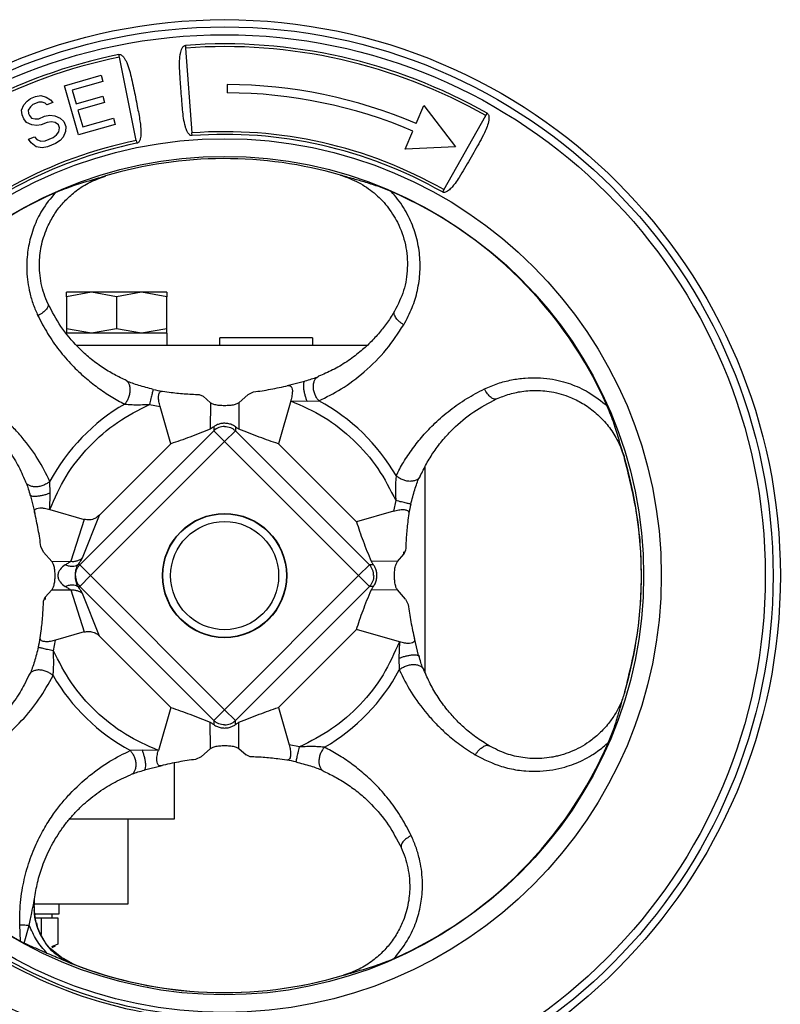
# Model space of a CAD drawing. Header units: millimetres. Extents: x 358 to 1311, y -31 to 892.
# Tile 9 of 30: x 741 to 839, y 476 to 604. Entities that reach past the tile are written whole.
import ezdxf

# ---------------------------------------------------------------- set-up
doc = ezdxf.new("R2010")
doc.units = ezdxf.units.MM

msp = doc.modelspace()

# ---------------------------------------------------------------- linework, layer by layer
at = {"color": 7, "linetype": 'Continuous', "lineweight": 25}
for p, q in [((762.22, 600.34), (762.24, 599.99)), ((762.24, 599.99), (763.06, 589)), ((753.66, 598.81), (753.59, 599.15)), ((755.85, 588.01), (753.66, 598.81)), ((746.53, 595.11), (751.3, 596.48)), ((751.53, 595.66), (747.55, 594.52)), ((751.3, 596.48), (751.53, 595.66)), ((748.35, 588.74), (746.53, 595.11)), ((747.55, 594.52), (748.06, 592.76)), ((767.63, 595.26), (767.62, 594.19)), ((741.28, 592.65), (741.69, 593.12)), ((741.69, 593.12), (742.15, 593.46)), ((742.15, 593.46), (742.79, 593.71)), ((743.23, 592.98), (742.46, 592.67)), ((742.79, 593.71), (743.48, 593.84)), ((743.67, 593), (743.23, 592.98)), ((743.48, 593.84), (744.15, 593.65)), ((744.03, 592.84), (743.67, 593)), ((744.15, 593.65), (744.75, 593.28)), ((745.03, 592.94), (744.26, 592.63)), ((744.75, 593.28), (745.03, 592.94)), ((748.06, 592.76), (751.51, 593.75)), ((751.74, 592.94), (748.29, 591.95)), ((751.51, 593.75), (751.74, 592.94)), ((740.98, 591.93), (741.28, 592.65)), ((741.06, 591.35), (740.98, 591.93)), ((742.13, 592.39), (741.85, 591.97)), ((741.85, 591.97), (741.88, 591.53)), ((742.46, 592.67), (742.13, 592.39)), ((744.26, 592.63), (744.03, 592.84)), ((748.29, 591.95), (748.91, 589.79)), ((792.11, 590.22), (793.1, 592.57)), ((793.1, 592.57), (797.2, 587.18)), ((741.27, 590.83), (741.06, 591.35)), ((741.61, 590.36), (741.27, 590.83)), ((741.88, 591.53), (741.99, 591.27)), ((741.99, 591.27), (742.27, 590.93)), ((742.27, 590.93), (742.76, 590.82)), ((742.76, 590.82), (743.2, 590.84)), ((743.2, 590.84), (743.97, 591.15)), ((743.97, 591.15), (744.66, 591.28)), ((744.84, 590.44), (744.28, 590.37)), ((744.66, 591.28), (745.28, 591.22)), ((745.33, 590.33), (744.84, 590.44)), ((745.28, 591.22), (746, 590.9)), ((746, 590.9), (746.46, 590.48)), ((746.46, 590.48), (746.72, 589.83)), ((748.91, 589.79), (752.89, 590.92)), ((752.89, 590.92), (753.12, 590.11)), ((795.68, 581.65), (801.13, 591.24)), ((801.08, 591.12), (801.03, 591.07)), ((801.13, 591.24), (801.3, 591.54)), ((742.33, 590.04), (741.61, 590.36)), ((742.95, 589.98), (742.33, 590.04)), ((743.51, 590.06), (742.95, 589.98)), ((744.28, 590.37), (743.51, 590.06)), ((745.75, 590.04), (745.33, 590.33)), ((745.53, 588.74), (745.81, 589.16)), ((745.9, 589.65), (745.75, 590.04)), ((745.81, 589.16), (745.9, 589.65)), ((746.68, 589.2), (746.38, 588.47)), ((746.72, 589.83), (746.68, 589.2)), ((753.12, 590.11), (748.35, 588.74)), ((790.69, 586.89), (791.69, 589.23)), ((741.88, 588.19), (742.65, 588.5)), ((742.22, 587.72), (741.88, 588.19)), ((742.65, 588.5), (742.94, 588.16)), ((742.94, 588.16), (743.48, 587.92)), ((743.48, 587.92), (744.04, 587.99)), ((744.04, 587.99), (745.07, 588.4)), ((745.07, 588.4), (745.53, 588.74)), ((745.97, 588.01), (745.38, 587.62)), ((746.38, 588.47), (745.97, 588.01)), ((755.85, 588.01), (755.92, 587.66)), ((763.08, 588.65), (763.06, 589)), ((742.87, 587.22), (742.22, 587.72)), ((743.66, 587.08), (742.87, 587.22)), ((744.36, 587.21), (743.66, 587.08)), ((745.38, 587.62), (744.36, 587.21)), ((797.2, 587.18), (790.69, 586.89)), ((751.87, 583.42), (751.87, 583.42)), ((782.31, 583.53), (782.31, 583.53)), ((795.68, 581.65), (795.51, 581.35)), ((750.04, 568.37), (746.79, 567.78)), ((746.79, 567.78), (746.79, 568.37)), ((750.04, 568.37), (746.79, 568.37)), ((746.79, 567.78), (746.79, 563.65)), ((746.79, 567.78), (746.79, 563.65)), ((753.29, 567.78), (750.04, 568.37)), ((756.54, 568.37), (750.04, 568.37)), ((756.54, 568.37), (753.29, 567.78)), ((753.29, 567.78), (753.29, 563.65)), ((759.79, 567.78), (756.54, 568.37)), ((759.79, 568.37), (756.54, 568.37)), ((759.79, 568.37), (759.79, 567.78)), ((759.79, 563.65), (759.79, 567.78)), ((759.79, 563.65), (759.79, 567.78)), ((750.04, 563.07), (746.79, 563.65)), ((746.79, 563.65), (746.79, 563.07)), ((753.29, 563.65), (750.04, 563.07)), ((756.54, 563.07), (753.29, 563.65)), ((759.79, 563.65), (756.54, 563.07)), ((759.79, 563.07), (759.79, 563.65)), ((759.84, 563.07), (746.74, 563.07)), ((759.84, 561.47), (759.84, 563.07)), ((778.68, 562.47), (766.68, 562.47)), ((766.68, 561.47), (766.68, 562.47)), ((778.68, 562.47), (778.68, 561.47)), ((785.72, 561.47), (748.12, 561.47)), ((779.22, 557.32), (779.47, 557.48)), ((754.66, 556.84), (754.4, 557.01)), ((777.64, 556.8), (775.39, 556.25)), ((777.64, 556.8), (777.74, 556.88)), ((759.24, 555.55), (760.12, 555.42)), ((763.98, 555.12), (764.5, 554.89)), ((765.45, 554.06), (764.5, 554.89)), ((770.32, 555.11), (769.12, 554.06)), ((770.32, 555.11), (771.04, 555.46)), ((757.57, 553.84), (758.92, 553.57)), ((760.32, 548.75), (758.92, 553.57)), ((765.45, 554.06), (765.42, 550.65)), ((769.12, 554.06), (769.15, 550.65)), ((775.86, 554.31), (774.25, 548.75)), ((775.86, 554.31), (777.97, 554.26)), ((777.97, 554.26), (779.5, 554.3)), ((765.89, 550.95), (765.89, 550.43)), ((768.68, 550.95), (768.68, 550.43)), ((765.89, 550.43), (748.52, 533.06)), ((765.89, 550.43), (767.29, 549.03)), ((767.29, 549.03), (768.68, 550.43)), ((786.05, 533.06), (768.68, 550.43)), ((767.29, 549.03), (749.92, 531.67)), ((760.32, 548.75), (751.06, 539.48)), ((784.65, 531.67), (767.29, 549.03)), ((774.25, 548.75), (784.37, 538.63)), ((793.29, 519.07), (793.29, 545.85)), ((792.63, 544.55), (792.46, 544.3)), ((741.63, 543.6), (741.48, 543.85)), ((744.7, 542.35), (744.65, 543.88)), ((742.15, 542.02), (742.08, 542.12)), ((742.15, 542.02), (742.7, 539.77)), ((744.64, 540.24), (744.7, 542.35)), ((789.47, 541.38), (789.19, 540.03)), ((744.64, 540.24), (749.09, 538.95)), ((748.89, 533.99), (751.06, 539.48)), ((789.19, 540.03), (784.37, 538.63)), ((791.17, 539.71), (791.04, 538.83)), ((749.09, 538.95), (747.36, 533.53)), ((743.84, 534.7), (743.49, 535.42)), ((743.84, 534.7), (744.89, 533.5)), ((789.68, 533.5), (790.51, 534.46)), ((790.74, 534.98), (790.51, 534.46)), ((744.89, 533.5), (747.36, 533.53)), ((748.52, 533.06), (748.28, 533.06)), ((749.92, 531.67), (748.52, 533.06)), ((759.69, 534.17), (759.63, 534.17)), ((774.94, 534.17), (774.89, 534.17)), ((786.05, 533.06), (784.65, 531.67)), ((786.57, 533.06), (786.05, 533.06)), ((789.68, 533.5), (786.27, 533.53)), ((748.52, 530.27), (749.92, 531.67)), ((749.92, 531.67), (767.29, 514.3)), ((767.29, 514.3), (784.65, 531.67)), ((786.05, 530.27), (784.65, 531.67)), ((744.89, 529.83), (744.06, 528.87)), ((744.89, 529.83), (747.36, 529.81)), ((747.36, 529.81), (749.09, 524.38)), ((748.28, 530.27), (748.52, 530.27)), ((748.52, 530.27), (765.89, 512.9)), ((751.06, 523.85), (748.89, 529.34)), ((768.68, 512.9), (786.05, 530.27)), ((786.57, 530.27), (786.05, 530.27)), ((789.68, 529.83), (786.27, 529.8)), ((790.73, 528.63), (789.68, 529.83)), ((743.83, 528.36), (744.06, 528.87)), ((759.63, 529.17), (759.69, 529.17)), ((774.89, 529.17), (774.94, 529.17)), ((790.73, 528.63), (791.08, 527.91)), ((743.4, 523.62), (743.53, 524.5)), ((749.09, 524.38), (745.38, 523.3)), ((774.25, 514.59), (784.37, 524.7)), ((789.93, 523.09), (784.37, 524.7)), ((745.11, 521.95), (745.38, 523.3)), ((751.06, 523.85), (760.32, 514.59)), ((789.93, 523.09), (789.88, 520.98)), ((792.42, 521.31), (791.87, 523.56)), ((789.88, 520.98), (789.92, 519.45)), ((792.42, 521.31), (792.5, 521.21)), ((742.11, 519.04), (741.94, 518.78)), ((792.94, 519.73), (793.1, 519.48)), ((819.15, 516.64), (819.15, 516.64)), ((760.32, 514.59), (758.71, 509.02)), ((767.29, 514.3), (765.89, 512.9)), ((768.68, 512.9), (767.29, 514.3)), ((774.25, 514.59), (775.65, 509.76)), ((765.45, 509.27), (765.42, 512.68)), ((765.89, 512.9), (765.89, 512.38)), ((768.68, 512.38), (768.68, 512.9)), ((769.12, 509.27), (769.15, 512.68)), ((756.6, 509.07), (755.07, 509.03)), ((758.71, 509.02), (756.6, 509.07)), ((764.25, 508.22), (765.45, 509.27)), ((769.12, 509.27), (770.08, 508.44)), ((777, 509.49), (775.65, 509.76)), ((764.25, 508.22), (763.53, 507.87)), ((770.6, 508.21), (770.08, 508.44)), ((775.33, 507.78), (774.45, 507.91)), ((756.93, 506.53), (756.83, 506.45)), ((756.93, 506.53), (759.18, 507.08)), ((760.79, 500.17), (760.79, 507.41)), ((779.92, 506.49), (780.17, 506.32)), ((755.35, 506.01), (755.1, 505.85)), ((747.25, 500.17), (760.79, 500.17)), ((754.79, 489.17), (754.79, 500.17)), ((742.58, 489.32), (742.66, 489.81)), ((742.6, 488.4), (742.59, 488.41)), ((745.86, 487.87), (745.86, 489.17)), ((742.73, 487.73), (742.62, 488.29)), ((742.74, 487.87), (745.86, 487.87)), ((742.81, 487.37), (743.54, 487.37)), ((743.54, 487.37), (743.54, 485.18)), ((743.54, 487.37), (744.61, 487.37)), ((744.61, 487.37), (745.68, 487.37)), ((744.96, 487.37), (744.96, 487.87)), ((745.68, 487.37), (745.68, 483.94)), ((740.84, 484.33), (740.77, 486.43)), ((741.34, 484.08), (741.98, 486.38)), ((743.11, 485.97), (742.95, 486.69)), ((740.84, 484.33), (741.34, 484.08)), ((746.58, 481.88), (744.7, 483.38)), ((745.68, 483.94), (744.84, 483.59)), ((744.96, 483.49), (745.38, 483.73)), ((746.73, 481.78), (746.37, 482)), ((747.7, 481.34), (746.43, 482.1)), ((746.47, 482.04), (747.57, 481.39)), ((747.57, 481.39), (747.52, 481.41)), ((747.7, 481.34), (747.66, 481.36))]:
    msp.add_line(p, q, dxfattribs=at)
at = {"color": 8, "linetype": 'Continuous', "lineweight": 25}
for p, q in [((790.51, 534.46), (790.52, 534.74)), ((744.06, 528.87), (744.05, 528.59))]:
    msp.add_line(p, q, dxfattribs=at)
at = {"color": 7, "linetype": 'Continuous', "lineweight": 25}
for radius in [72, 71.06, 70.05, 56.58, 54.29, 8.05, 8, 7]:
    msp.add_circle((767.29, 531.67), radius, dxfattribs=at)
for centre, radius, start, end in [((767.29, 531.67), 68.86, 60.4, 94.22), ((767.29, 531.67), 68.51, 60.4, 94.22), ((767.29, 531.67), 68.86, 101.47, 135), ((767.29, 531.67), 68.51, 101.47, 135), ((767.29, 531.67), 63.6, 67.03, 89.69), ((767.29, 531.67), 62.53, 67.03, 89.69), ((767.29, 531.67), 57.49, 60.4, 94.22), ((767.29, 531.67), 57.49, 101.47, 135), ((767.29, 531.67), 57.14, 60.4, 94.22), ((767.29, 531.67), 57.14, 101.47, 135), ((767.29, 531.67), 54, 73.8465, 106.5832), ((767.29, 531.67), 54, 73.8465, 106.5832), ((767.29, 531.67), 54, 106.5832, 106.8675), ((767.29, 531.67), 54, 73.5061, 73.8465), ((767.29, 531.67), 54.22, 113.8714, 156.5579), ((767.29, 531.67), 54.22, 23.8715, 66.5581), ((762.56, 575.27), 20, 256.8774, 260.4405), ((767.29, 531.67), 25.72, 120.2177, 151.6467), ((767.29, 531.67), 25.72, 30.2177, 61.6467), ((767.28, 548.96), 2.02, 89.8987, 133.596), ((767.29, 531.67), 54, 343.8468, 16.5831), ((810.89, 536.39), 20, 166.8774, 170.4405), ((784.58, 531.67), 2.02, 359.8987, 43.596), ((749.99, 531.66), 2.02, 179.8987, 223.596), ((723.68, 526.94), 20, 346.8774, 350.4405), ((767.29, 531.67), 25.72, 300.2177, 331.6467), ((767.29, 531.67), 25.72, 210.2177, 241.6467), ((767.29, 514.37), 2.02, 269.8987, 313.596), ((767.29, 531.67), 54.22, 293.8715, 336.5581), ((767.29, 531.67), 54.22, 205.3776, 240.8068), ((772.01, 488.06), 20, 76.8774, 80.4405), ((767.29, 531.67), 57.49, 233.72, 271.18), ((767.29, 531.67), 57.14, 233.72, 271.18), ((767.29, 531.67), 54, 248.0614, 248.5265), ((767.29, 531.67), 54, 248.5265, 286.5825), ((767.29, 531.67), 54, 248.5858, 286.5825), ((767.29, 531.67), 54, 286.5825, 286.9787), ((767.29, 531.67), 62.53, 237.84, 262.05), ((767.29, 531.67), 63.6, 237.84, 262.05), ((767.29, 531.67), 68.51, 233.72, 271.18)]:
    msp.add_arc(centre, radius, start, end, dxfattribs=at)
for points, knots in [([(763.08, 588.65), (763.05, 588.65), (762.98, 588.65), (762.85, 588.69), (762.67, 588.83), (762.49, 589.09), (762.33, 589.43), (762.13, 590.03), (761.97, 590.89), (761.84, 591.99), (761.75, 593.16), (761.66, 594.38), (761.57, 595.55), (761.5, 596.59), (761.45, 597.51), (761.45, 598.34), (761.5, 598.99), (761.59, 599.46), (761.7, 599.83), (761.84, 600.1), (762, 600.26), (762.12, 600.32), (762.19, 600.34), (762.22, 600.34)], [0, 0, 0, 0, 0.007919, 0.0159, 0.031775, 0.063371, 0.092233, 0.126322, 0.218503, 0.306399, 0.393285, 0.500656, 0.595661, 0.671892, 0.748898, 0.817885, 0.874478, 0.908455, 0.937224, 0.968584, 0.984252, 0.992153, 1, 1, 1, 1]), ([(753.59, 599.15), (753.63, 599.16), (753.69, 599.16), (753.82, 599.14), (754.02, 599.02), (754.23, 598.79), (754.44, 598.47), (754.71, 597.92), (754.98, 597.09), (755.25, 595.97), (755.5, 594.81), (755.74, 593.62), (755.96, 592.51), (756.16, 591.48), (756.32, 590.59), (756.42, 589.77), (756.46, 589.12), (756.43, 588.61), (756.37, 588.24), (756.27, 587.95), (756.13, 587.77), (756.02, 587.69), (755.96, 587.67), (755.92, 587.66)], [0, 0, 0, 0, 0.007909, 0.01588, 0.031706, 0.063226, 0.092061, 0.126098, 0.21529, 0.30645, 0.402976, 0.499433, 0.594673, 0.672157, 0.749264, 0.81195, 0.874637, 0.908573, 0.937291, 0.968561, 0.984217, 0.992136, 1, 1, 1, 1]), ([(801.3, 591.54), (801.34, 591.51), (801.41, 591.46), (801.49, 591.32), (801.56, 591.04), (801.49, 590.23), (800.87, 588.76), (799.72, 586.73), (798.61, 584.77), (797.77, 583.35), (797.22, 582.54), (796.76, 581.97), (796.38, 581.59), (796.04, 581.38), (795.82, 581.3), (795.67, 581.29), (795.57, 581.32), (795.53, 581.34), (795.51, 581.35)], [0, 0, 0, 0, 0.010343, 0.020668, 0.040022, 0.080672, 0.219631, 0.427405, 0.640881, 0.750547, 0.825824, 0.878123, 0.93067, 0.958469, 0.977053, 0.988661, 0.994229, 1, 1, 1, 1]), ([(744.4, 566.89), (744.23, 567.31), (743.87, 568.14), (743.52, 569.49), (743.33, 570.78), (743.28, 572.01), (743.34, 573.15), (743.58, 574.71), (744.03, 576.15), (744.63, 577.43), (745.06, 578.2), (745.71, 579.18), (746.68, 580.33), (748.11, 581.59), (749.84, 582.7), (751.19, 583.18), (751.87, 583.42)], [0, 0, 0, 0, 0.073088, 0.145197, 0.216506, 0.272106, 0.328278, 0.385102, 0.503177, 0.544302, 0.586309, 0.629218, 0.711901, 0.799151, 0.897827, 1, 1, 1, 1]), ([(751.87, 583.42), (751.55, 583.32), (750.15, 582.89), (748.01, 582.32), (746.12, 581.56), (745.34, 581.25)], [0, 0, 0, 0, 0.147235, 0.6484858, 1, 1, 1, 1]), ([(782.31, 583.53), (783.11, 583.25), (784.66, 582.69), (786.7, 581.28), (788.42, 579.54), (789.87, 577.28), (790.84, 574.52), (791.08, 571.47), (790.6, 568.49), (789.75, 566.8), (789.32, 565.93)], [0, 0, 0, 0, 0.111543, 0.217688, 0.324069, 0.434493, 0.573154, 0.712475, 0.853118, 1, 1, 1, 1]), ([(788.86, 581.41), (788.28, 581.65), (787.11, 582.12), (785.42, 582.64), (784.07, 583.02), (783.09, 583.3), (782.57, 583.46), (782.31, 583.53)], [0, 0, 0, 0, 0.261184, 0.529212, 0.764481, 0.882021, 1, 1, 1, 1]), ([(745.34, 581.25), (744.74, 580.52), (743.87, 579.47), (743.05, 577.92), (742.57, 576.81), (742.09, 575.36), (741.69, 573.44), (741.61, 571.42), (741.77, 569.68), (742.05, 568.23), (742.47, 566.76), (742.89, 565.81), (743.1, 565.33)], [0, 0, 0, 0, 0.161243, 0.230161, 0.298907, 0.367827, 0.493076, 0.637289, 0.721301, 0.804728, 0.902868, 1, 1, 1, 1]), ([(790.5, 564.15), (790.89, 564.88), (791.63, 566.27), (792.33, 568.6), (792.67, 571), (792.59, 573.47), (792.1, 575.9), (791.32, 577.86), (790.48, 579.35), (789.73, 580.43), (789.15, 581.09), (788.86, 581.41)], [0, 0, 0, 0, 0.143066, 0.272459, 0.405062, 0.536706, 0.666036, 0.796031, 0.864297, 0.932168, 1, 1, 1, 1]), ([(744.4, 566.89), (744.42, 566.79), (744.47, 566.59), (744.24, 566.18), (743.78, 565.72), (743.33, 565.46), (743.1, 565.33)], [0, 0, 0, 0, 0.221954, 0.472678, 0.738502, 1, 1, 1, 1]), ([(754.4, 557.01), (753.87, 557.27), (752.78, 557.79), (751.2, 558.78), (749.68, 559.93), (747.92, 561.57), (746.05, 563.76), (744.94, 565.88), (744.4, 566.89)], [0, 0, 0, 0, 0.13703, 0.277913, 0.421941, 0.555569, 0.786995, 1, 1, 1, 1]), ([(743.1, 565.33), (743.51, 564.55), (744.33, 562.96), (745.84, 560.82), (747.47, 558.94), (749.15, 557.34), (750.85, 555.99), (752.57, 554.83), (753.76, 554.2), (754.34, 553.89)], [0, 0, 0, 0, 0.145161, 0.295475, 0.449777, 0.59052, 0.726568, 0.866605, 1, 1, 1, 1]), ([(789.32, 565.93), (789.02, 565.45), (788.41, 564.47), (787.34, 563.1), (786.15, 561.81), (784.73, 560.53), (783.1, 559.33), (781.33, 558.28), (780.08, 557.74), (779.47, 557.48)], [0, 0, 0, 0, 0.117072, 0.236756, 0.367496, 0.503203, 0.669332, 0.839195, 1, 1, 1, 1]), ([(790.5, 564.15), (790.39, 564.23), (790.16, 564.37), (789.87, 564.62), (789.61, 564.88), (789.37, 565.23), (789.21, 565.61), (789.29, 565.83), (789.32, 565.93)], [0, 0, 0, 0, 0.129338, 0.262549, 0.396998, 0.529903, 0.780002, 1, 1, 1, 1]), ([(779.5, 554.3), (780.47, 554.78), (782.51, 555.81), (785.45, 558.01), (788.24, 560.75), (789.77, 563.06), (790.5, 564.15)], [0, 0, 0, 0, 0.233526, 0.491681, 0.759814, 1, 1, 1, 1]), ([(779.23, 557.32), (779, 557.25), (778.55, 557.09), (777.97, 556.93), (777.68, 556.85)], [0, 0, 0, 0, 0.496768, 1, 1, 1, 1]), ([(800.95, 555.85), (801.52, 556.09), (802.64, 556.58), (804.42, 557.04), (806.15, 557.28), (807.82, 557.32), (809.38, 557.18), (810.8, 556.9), (812.09, 556.51), (813.27, 556.03), (814.95, 555.18), (816.08, 554.26), (816.87, 553.61)], [0, 0, 0, 0, 0.11605, 0.227305, 0.333774, 0.429262, 0.520571, 0.607066, 0.680119, 0.753055, 0.826297, 1, 1, 1, 1]), ([(758.05, 555.79), (757.4, 555.95), (756.44, 556.2), (755.31, 556.58), (754.86, 556.76), (754.64, 556.85)], [0, 0, 0, 0, 0.502691, 0.752111, 1, 1, 1, 1]), ([(771.04, 555.46), (771.77, 555.56), (773.23, 555.77), (774.76, 556.11), (775.52, 556.28)], [0, 0, 0, 0, 0.499802, 1, 1, 1, 1]), ([(775.52, 556.28), (775.62, 556.29), (775.8, 556.3), (776, 556.05), (776.08, 555.64), (776.05, 555.11), (775.96, 554.65), (775.88, 554.37), (775.86, 554.31)], [0, 0, 0, 0, 0.2006978, 0.4027202, 0.5766307, 0.7329036, 0.9443029, 1, 1, 1, 1]), ([(744.65, 543.88), (744.17, 544.84), (743.18, 546.82), (741.49, 549.11), (739.9, 550.87), (738.5, 552.21), (736.83, 553.59), (735.48, 554.44), (734.8, 554.88)], [0, 0, 0, 0, 0.23252, 0.474328, 0.590236, 0.709039, 0.852595, 1, 1, 1, 1]), ([(758.92, 553.57), (758.87, 553.79), (758.75, 554.23), (758.71, 554.83), (758.78, 555.26), (758.94, 555.5), (759.11, 555.56), (759.22, 555.55), (759.24, 555.55)], [0, 0, 0, 0, 0.206366, 0.413837, 0.597362, 0.765814, 0.944177, 1, 1, 1, 1]), ([(760.12, 555.42), (760.77, 555.35), (762.07, 555.2), (763.34, 555.15), (763.98, 555.12)], [0, 0, 0, 0, 0.499897, 1, 1, 1, 1]), ([(789.51, 544.61), (789.82, 545.19), (790.45, 546.38), (791.61, 548.1), (792.96, 549.8), (794.56, 551.48), (796.44, 553.11), (798.58, 554.62), (800.17, 555.44), (800.95, 555.85)], [0, 0, 0, 0, 0.1333948, 0.2734324, 0.4094796, 0.5502233, 0.7045245, 0.8548394, 1, 1, 1, 1]), ([(802.51, 554.55), (802.42, 554.53), (802.21, 554.48), (801.8, 554.71), (801.34, 555.17), (801.08, 555.62), (800.95, 555.85)], [0, 0, 0, 0, 0.221954, 0.472678, 0.738502, 1, 1, 1, 1]), ([(802.51, 554.55), (803.07, 554.78), (804.18, 555.23), (805.77, 555.55), (807.11, 555.66), (808.22, 555.65), (809.8, 555.49), (811.29, 555.1), (812.64, 554.53), (813.46, 554.1), (814.56, 553.42), (815.85, 552.38), (817.2, 550.86), (818.32, 549.09), (818.8, 547.76), (819.04, 547.08)], [0, 0, 0, 0, 0.097106, 0.192454, 0.246665, 0.301308, 0.356463, 0.479804, 0.522741, 0.566593, 0.611382, 0.706785, 0.800937, 0.898308, 1, 1, 1, 1]), ([(733.02, 553.7), (733.74, 553.23), (735.23, 552.28), (737.01, 550.68), (738.3, 549.24), (739.2, 548.05), (739.88, 547.04), (740.48, 546.01), (741.02, 544.95), (741.32, 544.22), (741.48, 543.85)], [0, 0, 0, 0, 0.17729, 0.362716, 0.520177, 0.615623, 0.711612, 0.807653, 0.902821, 1, 1, 1, 1]), ([(744.64, 540.24), (745.29, 541.7), (746.6, 544.64), (749.63, 548.45), (753.28, 551.67), (756.15, 553.12), (757.57, 553.84)], [0, 0, 0, 0, 0.24751, 0.5, 0.75249, 1, 1, 1, 1]), ([(754.34, 553.89), (754.54, 553.87), (754.97, 553.83), (756.06, 553.78), (756.95, 553.82), (757.57, 553.84)], [0, 0, 0, 0, 0.20682, 0.440908, 1, 1, 1, 1]), ([(769.12, 554.06), (769.02, 553.99), (768.8, 553.85), (768.25, 553.73), (767.61, 553.67), (766.93, 553.67), (766.29, 553.73), (765.76, 553.86), (765.55, 553.99), (765.45, 554.06)], [0, 0, 0, 0, 0.144553, 0.289179, 0.432328, 0.574994, 0.717627, 0.860286, 1, 1, 1, 1]), ([(775.86, 554.31), (777.32, 553.66), (780.26, 552.35), (784.07, 549.32), (787.29, 545.67), (788.74, 542.8), (789.47, 541.38)], [0, 0, 0, 0, 0.24751, 0.5, 0.75249, 1, 1, 1, 1]), ([(792.63, 544.55), (792.89, 545.08), (793.41, 546.17), (794.4, 547.75), (795.55, 549.27), (797.19, 551.03), (799.38, 552.9), (801.5, 554.02), (802.51, 554.55)], [0, 0, 0, 0, 0.13703, 0.277913, 0.421941, 0.555569, 0.786995, 1, 1, 1, 1]), ([(819.04, 547.08), (818.94, 547.4), (818.51, 548.8), (817.94, 550.94), (817.18, 552.83), (816.87, 553.61)], [0, 0, 0, 0, 0.147246, 0.6481726, 1, 1, 1, 1]), ([(765.89, 550.95), (765.76, 550.86), (765.57, 550.72), (765.45, 550.67), (765.42, 550.65)], [0, 0, 0, 0, 0.705268, 1, 1, 1, 1]), ([(768.68, 550.95), (768.54, 551.05), (768.27, 551.22), (767.73, 551.38), (767.18, 551.41), (766.67, 551.34), (766.23, 551.18), (766, 551.03), (765.89, 550.95)], [0, 0, 0, 0, 0.202684, 0.368892, 0.535985, 0.683539, 0.835487, 1, 1, 1, 1]), ([(768.68, 550.95), (768.81, 550.86), (769, 550.72), (769.12, 550.67), (769.15, 550.65)], [0, 0, 0, 0, 0.705268, 1, 1, 1, 1]), ([(765.42, 550.65), (764.53, 550.29), (762.76, 549.57), (761.14, 549.02), (760.32, 548.75)], [0, 0, 0, 0, 0.499761, 1, 1, 1, 1]), ([(774.25, 548.75), (773.44, 549.02), (771.81, 549.57), (770.04, 550.29), (769.15, 550.65)], [0, 0, 0, 0, 0.499797, 1, 1, 1, 1]), ([(819.15, 516.64), (819.77, 519.14), (821, 524.14), (821.45, 531.87), (820.94, 539.59), (819.67, 544.58), (819.04, 547.08)], [0, 0, 0, 0, 0.25, 0.5, 0.75, 1, 1, 1, 1]), ([(789.51, 544.61), (789.49, 544.41), (789.45, 543.98), (789.4, 542.89), (789.44, 542.01), (789.47, 541.38)], [0, 0, 0, 0, 0.20682, 0.440908, 1, 1, 1, 1]), ([(741.63, 543.61), (741.7, 543.38), (741.86, 542.93), (742.02, 542.35), (742.1, 542.06)], [0, 0, 0, 0, 0.496768, 1, 1, 1, 1]), ([(791.41, 540.91), (791.57, 541.55), (791.82, 542.52), (792.21, 543.64), (792.38, 544.09), (792.47, 544.31)], [0, 0, 0, 0, 0.502691, 0.752111, 1, 1, 1, 1]), ([(742.67, 539.9), (742.66, 540), (742.65, 540.18), (742.9, 540.38), (743.31, 540.46), (743.84, 540.43), (744.3, 540.34), (744.58, 540.26), (744.64, 540.24)], [0, 0, 0, 0, 0.200698, 0.40272, 0.576631, 0.732904, 0.944303, 1, 1, 1, 1]), ([(743.49, 535.42), (743.39, 536.15), (743.18, 537.61), (742.84, 539.14), (742.67, 539.9)], [0, 0, 0, 0, 0.499802, 1, 1, 1, 1]), ([(751.06, 539.48), (750.88, 539.33), (750.52, 539.04), (749.81, 538.83), (749.34, 538.91), (749.09, 538.95)], [0, 0, 0, 0, 0.329194, 0.658952, 1, 1, 1, 1]), ([(789.19, 540.03), (789.41, 540.09), (789.85, 540.2), (790.45, 540.24), (790.88, 540.17), (791.12, 540.01), (791.18, 539.84), (791.17, 539.73), (791.17, 539.71)], [0, 0, 0, 0, 0.206366, 0.413837, 0.597362, 0.765814, 0.944177, 1, 1, 1, 1]), ([(784.37, 538.63), (784.64, 537.82), (785.19, 536.19), (785.91, 534.42), (786.27, 533.53)], [0, 0, 0, 0, 0.499797, 1, 1, 1, 1]), ([(791.04, 538.83), (790.97, 538.18), (790.82, 536.88), (790.77, 535.61), (790.74, 534.98)], [0, 0, 0, 0, 0.499897, 1, 1, 1, 1]), ([(744.89, 533.5), (744.96, 533.4), (745.1, 533.18), (745.22, 532.63), (745.29, 531.99), (745.28, 531.31), (745.22, 530.67), (745.09, 530.14), (744.96, 529.93), (744.89, 529.83)], [0, 0, 0, 0, 0.144553, 0.289179, 0.432328, 0.574993, 0.717626, 0.860285, 1, 1, 1, 1]), ([(746.65, 533.06), (746.41, 532.9), (746.06, 532.65), (745.79, 532.18), (745.7, 531.89), (745.68, 531.67), (745.7, 531.44), (745.79, 531.15), (746.06, 530.68), (746.41, 530.43), (746.65, 530.27)], [0, 0, 0, 0, 0.2629787, 0.3845533, 0.4428038, 0.5000067, 0.5572009, 0.6154551, 0.7370333, 1, 1, 1, 1]), ([(747.36, 533.53), (747.27, 533.46), (747.08, 533.32), (746.8, 533.15), (746.65, 533.06)], [0, 0, 0, 0, 0.479663, 1, 1, 1, 1]), ([(748.28, 533.06), (748.18, 533), (747.96, 532.88), (747.54, 532.84), (747.09, 532.89), (746.79, 533.01), (746.65, 533.06)], [0, 0, 0, 0, 0.2580043, 0.5163112, 0.7660526, 1, 1, 1, 1]), ([(747.36, 533.53), (747.49, 533.52), (747.77, 533.5), (748.18, 533.58), (748.57, 533.74), (748.78, 533.9), (748.89, 533.99)], [0, 0, 0, 0, 0.243077, 0.494481, 0.748739, 1, 1, 1, 1]), ([(748.28, 530.27), (748.23, 530.36), (748.14, 530.54), (748.04, 530.89), (747.97, 531.26), (747.94, 531.66), (747.97, 532.06), (748.03, 532.44), (748.14, 532.79), (748.23, 532.97), (748.28, 533.06)], [0, 0, 0, 0, 0.159879, 0.290263, 0.401106, 0.499169, 0.59737, 0.708183, 0.839365, 1, 1, 1, 1]), ([(748.28, 533.06), (748.43, 533.25), (748.7, 533.62), (748.82, 533.87), (748.89, 533.99)], [0, 0, 0, 0, 0.524815, 1, 1, 1, 1]), ([(786.27, 533.53), (786.32, 533.44), (786.39, 533.31), (786.53, 533.12), (786.57, 533.06)], [0, 0, 0, 0, 0.70448, 1, 1, 1, 1]), ([(786.57, 530.27), (786.67, 530.41), (786.84, 530.68), (787, 531.23), (787.03, 531.77), (786.96, 532.28), (786.8, 532.72), (786.65, 532.95), (786.57, 533.06)], [0, 0, 0, 0, 0.202683, 0.368892, 0.535986, 0.683542, 0.835491, 1, 1, 1, 1]), ([(789.68, 529.83), (789.61, 529.94), (789.48, 530.15), (789.35, 530.7), (789.29, 531.34), (789.29, 532.02), (789.35, 532.66), (789.48, 533.19), (789.62, 533.4), (789.68, 533.5)], [0, 0, 0, 0, 0.144553, 0.289179, 0.432328, 0.574993, 0.717626, 0.860285, 1, 1, 1, 1]), ([(746.65, 530.27), (746.79, 530.32), (747.09, 530.44), (747.54, 530.49), (747.96, 530.45), (748.18, 530.33), (748.28, 530.27)], [0, 0, 0, 0, 0.233947, 0.483689, 0.741996, 1, 1, 1, 1]), ([(746.65, 530.27), (746.8, 530.18), (747.08, 530.01), (747.27, 529.87), (747.36, 529.81)], [0, 0, 0, 0, 0.520363, 1, 1, 1, 1]), ([(747.36, 529.81), (747.49, 529.81), (747.77, 529.83), (748.18, 529.75), (748.57, 529.59), (748.78, 529.43), (748.89, 529.34)], [0, 0, 0, 0, 0.2434637, 0.4950079, 0.7491338, 1, 1, 1, 1]), ([(748.89, 529.34), (748.82, 529.46), (748.7, 529.71), (748.43, 530.08), (748.28, 530.27)], [0, 0, 0, 0, 0.474645, 1, 1, 1, 1]), ([(784.37, 524.7), (784.64, 525.51), (785.19, 527.14), (785.91, 528.91), (786.27, 529.8)], [0, 0, 0, 0, 0.499797, 1, 1, 1, 1]), ([(786.27, 529.8), (786.32, 529.89), (786.39, 530.02), (786.53, 530.21), (786.57, 530.27)], [0, 0, 0, 0, 0.704482, 1, 1, 1, 1]), ([(743.53, 524.5), (743.6, 525.15), (743.75, 526.45), (743.8, 527.72), (743.83, 528.36)], [0, 0, 0, 0, 0.499897, 1, 1, 1, 1]), ([(791.08, 527.91), (791.18, 527.18), (791.39, 525.72), (791.73, 524.19), (791.9, 523.43)], [0, 0, 0, 0, 0.499802, 1, 1, 1, 1]), ([(749.09, 524.38), (749.31, 524.42), (749.74, 524.5), (750.39, 524.34), (750.82, 524.08), (751.02, 523.89), (751.06, 523.85)], [0, 0, 0, 0, 0.30368, 0.60705, 0.918841, 1, 1, 1, 1]), ([(745.38, 523.3), (745.16, 523.25), (744.72, 523.13), (744.12, 523.09), (743.69, 523.16), (743.45, 523.32), (743.39, 523.49), (743.4, 523.6), (743.4, 523.62)], [0, 0, 0, 0, 0.206366, 0.413837, 0.597362, 0.765813, 0.944177, 1, 1, 1, 1]), ([(789.93, 523.09), (789.28, 521.63), (787.97, 518.69), (784.94, 514.89), (781.29, 511.66), (778.42, 510.21), (777, 509.49)], [0, 0, 0, 0, 0.2475102, 0.5, 0.7524898, 1, 1, 1, 1]), ([(791.9, 523.43), (791.91, 523.33), (791.92, 523.15), (791.67, 522.95), (791.26, 522.87), (790.73, 522.9), (790.27, 522.99), (789.99, 523.07), (789.93, 523.09)], [0, 0, 0, 0, 0.200698, 0.40272, 0.576631, 0.732904, 0.944303, 1, 1, 1, 1]), ([(743.16, 522.43), (743, 521.78), (742.75, 520.82), (742.37, 519.69), (742.19, 519.24), (742.1, 519.02)], [0, 0, 0, 0, 0.502691, 0.752111, 1, 1, 1, 1]), ([(745.06, 518.72), (745.08, 518.92), (745.12, 519.35), (745.17, 520.44), (745.13, 521.32), (745.11, 521.95)], [0, 0, 0, 0, 0.206818, 0.440904, 1, 1, 1, 1]), ([(758.71, 509.02), (757.25, 509.67), (754.31, 510.98), (750.51, 514.01), (747.28, 517.66), (745.83, 520.53), (745.11, 521.95)], [0, 0, 0, 0, 0.24751, 0.5, 0.75249, 1, 1, 1, 1]), ([(792.94, 519.72), (792.87, 519.95), (792.71, 520.4), (792.55, 520.98), (792.47, 521.27)], [0, 0, 0, 0, 0.496768, 1, 1, 1, 1]), ([(789.92, 519.45), (790.4, 518.49), (791.39, 516.51), (793.09, 514.22), (794.68, 512.46), (796.08, 511.12), (797.74, 509.74), (799.09, 508.89), (799.77, 508.46)], [0, 0, 0, 0, 0.2325205, 0.474328, 0.5902364, 0.709039, 0.8525949, 1, 1, 1, 1]), ([(801.55, 509.63), (800.97, 510), (799.79, 510.74), (798.35, 511.93), (797.12, 513.13), (796, 514.42), (794.9, 515.93), (793.89, 517.65), (793.36, 518.87), (793.1, 519.48)], [0, 0, 0, 0, 0.140909, 0.286789, 0.400573, 0.520379, 0.676506, 0.838448, 1, 1, 1, 1]), ([(741.94, 518.78), (741.74, 518.36), (741.39, 517.62), (740.77, 516.53), (740.12, 515.53), (739.16, 514.24), (737.85, 512.75), (736.2, 511.29), (734.57, 510.14), (733.05, 509.24), (731.02, 508.29), (728.35, 507.37), (726.07, 507.11), (724.92, 506.98)], [0, 0, 0, 0, 0.074518, 0.132333, 0.199797, 0.262001, 0.379391, 0.495869, 0.574893, 0.652252, 0.72814, 0.863506, 1, 1, 1, 1]), ([(726.58, 505.4), (727.45, 505.55), (729.12, 505.82), (731.38, 506.52), (733.71, 507.47), (736.05, 508.75), (738.64, 510.59), (741.1, 512.89), (743.37, 515.67), (744.49, 517.69), (745.06, 518.72)], [0, 0, 0, 0, 0.098196, 0.187708, 0.268675, 0.389057, 0.505915, 0.664268, 0.827519, 1, 1, 1, 1]), ([(819.15, 516.64), (818.99, 516.14), (818.66, 515.15), (817.94, 513.78), (817.19, 512.69), (816.47, 511.85), (815.84, 511.22), (815.19, 510.65), (814.01, 509.76), (812.75, 509.08), (811.49, 508.61), (810.87, 508.42), (810.26, 508.27), (809.43, 508.1), (808.39, 507.98), (807.15, 507.97), (805.59, 508.11), (803.63, 508.57), (802.28, 509.26), (801.55, 509.63)], [0, 0, 0, 0, 0.069613, 0.137513, 0.203728, 0.243942, 0.283111, 0.321245, 0.358355, 0.480661, 0.510093, 0.539058, 0.567566, 0.595627, 0.653781, 0.711321, 0.768351, 0.875081, 1, 1, 1, 1]), ([(817.03, 510.09), (817.27, 510.67), (817.74, 511.84), (818.26, 513.53), (818.64, 514.88), (818.92, 515.86), (819.08, 516.38), (819.15, 516.64)], [0, 0, 0, 0, 0.261176, 0.529195, 0.764472, 0.882016, 1, 1, 1, 1]), ([(760.32, 514.59), (761.13, 514.31), (762.76, 513.76), (764.53, 513.04), (765.42, 512.68)], [0, 0, 0, 0, 0.499797, 1, 1, 1, 1]), ([(769.15, 512.68), (770.04, 513.04), (771.81, 513.76), (773.44, 514.31), (774.25, 514.59)], [0, 0, 0, 0, 0.499761, 1, 1, 1, 1]), ([(765.42, 512.68), (765.51, 512.63), (765.64, 512.56), (765.83, 512.42), (765.89, 512.38)], [0, 0, 0, 0, 0.7044967, 1, 1, 1, 1]), ([(768.68, 512.38), (768.81, 512.47), (769, 512.61), (769.12, 512.66), (769.15, 512.68)], [0, 0, 0, 0, 0.705269, 1, 1, 1, 1]), ([(765.89, 512.38), (766.03, 512.28), (766.3, 512.11), (766.85, 511.95), (767.39, 511.92), (767.9, 511.99), (768.34, 512.15), (768.57, 512.3), (768.68, 512.38)], [0, 0, 0, 0, 0.202684, 0.368892, 0.535985, 0.683539, 0.835486, 1, 1, 1, 1]), ([(799.77, 508.46), (800.87, 507.89), (802.27, 507.18), (804.18, 506.68), (805.23, 506.48), (806.54, 506.33), (808.08, 506.31), (809.78, 506.49), (811.27, 506.83), (812.56, 507.27), (813.72, 507.77), (814.73, 508.33), (815.6, 508.91), (816.34, 509.47), (816.8, 509.89), (817.03, 510.09)], [0, 0, 0, 0, 0.211573, 0.269834, 0.328289, 0.387212, 0.484936, 0.575589, 0.658694, 0.724356, 0.789837, 0.855498, 0.903783, 0.951909, 1, 1, 1, 1]), ([(740.77, 486.43), (740.76, 486.99), (740.74, 488.09), (740.87, 489.72), (741.16, 491.71), (741.74, 494.05), (742.68, 496.56), (743.79, 498.76), (744.93, 500.57), (746.07, 502.08), (747.64, 503.88), (749.74, 505.81), (752.36, 507.68), (754.18, 508.59), (755.07, 509.03)], [0, 0, 0, 0, 0.051581, 0.102425, 0.152761, 0.241634, 0.332732, 0.415467, 0.489995, 0.554426, 0.617598, 0.750108, 0.878433, 1, 1, 1, 1]), ([(759.05, 507.05), (758.96, 507.04), (758.77, 507.03), (758.57, 507.28), (758.49, 507.69), (758.52, 508.22), (758.61, 508.68), (758.69, 508.96), (758.71, 509.02)], [0, 0, 0, 0, 0.2007, 0.402725, 0.576638, 0.732913, 0.944315, 1, 1, 1, 1]), ([(765.45, 509.27), (765.56, 509.34), (765.77, 509.48), (766.32, 509.6), (766.96, 509.66), (767.64, 509.66), (768.28, 509.6), (768.81, 509.47), (769.02, 509.34), (769.12, 509.27)], [0, 0, 0, 0, 0.144553, 0.289179, 0.432328, 0.574994, 0.717627, 0.860286, 1, 1, 1, 1]), ([(775.65, 509.76), (775.71, 509.54), (775.82, 509.1), (775.86, 508.5), (775.79, 508.07), (775.63, 507.83), (775.46, 507.77), (775.36, 507.78), (775.33, 507.78)], [0, 0, 0, 0, 0.2063661, 0.4138368, 0.5973621, 0.7658135, 0.9441769, 1, 1, 1, 1]), ([(780.23, 509.44), (780.03, 509.46), (779.6, 509.5), (778.51, 509.55), (777.63, 509.51), (777, 509.49)], [0, 0, 0, 0, 0.20682, 0.440908, 1, 1, 1, 1]), ([(791.47, 498), (791.07, 498.78), (790.24, 500.37), (788.73, 502.51), (787.11, 504.39), (785.42, 505.99), (783.72, 507.34), (782, 508.5), (780.81, 509.13), (780.23, 509.44)], [0, 0, 0, 0, 0.1451606, 0.2954755, 0.4497767, 0.5905204, 0.7265676, 0.8666052, 1, 1, 1, 1]), ([(799.77, 508.46), (799.85, 508.57), (799.99, 508.79), (800.24, 509.08), (800.51, 509.34), (800.85, 509.58), (801.23, 509.74), (801.45, 509.67), (801.55, 509.63)], [0, 0, 0, 0, 0.129341, 0.262553, 0.397003, 0.529908, 0.780005, 1, 1, 1, 1]), ([(763.53, 507.87), (762.8, 507.77), (761.34, 507.56), (759.81, 507.22), (759.05, 507.05)], [0, 0, 0, 0, 0.499802, 1, 1, 1, 1]), ([(774.45, 507.91), (773.8, 507.98), (772.5, 508.13), (771.23, 508.18), (770.6, 508.21)], [0, 0, 0, 0, 0.499897, 1, 1, 1, 1]), ([(776.53, 507.54), (777.17, 507.38), (778.14, 507.13), (779.26, 506.75), (779.71, 506.57), (779.93, 506.48)], [0, 0, 0, 0, 0.502691, 0.752111, 1, 1, 1, 1]), ([(755.35, 506.01), (755.57, 506.08), (756.03, 506.24), (756.6, 506.4), (756.89, 506.48)], [0, 0, 0, 0, 0.496771, 1, 1, 1, 1]), ([(780.17, 506.32), (780.7, 506.06), (781.79, 505.54), (783.37, 504.55), (784.9, 503.4), (786.65, 501.76), (788.53, 499.57), (789.64, 497.45), (790.17, 496.44)], [0, 0, 0, 0, 0.13703, 0.277913, 0.422038, 0.555569, 0.786995, 1, 1, 1, 1]), ([(742.66, 489.81), (742.78, 490.53), (743.01, 491.98), (743.57, 493.79), (744.16, 495.28), (744.72, 496.46), (745.36, 497.61), (746.1, 498.74), (746.92, 499.84), (747.83, 500.89), (748.76, 501.83), (749.73, 502.68), (750.74, 503.47), (751.79, 504.18), (752.86, 504.81), (753.94, 505.37), (754.71, 505.69), (755.1, 505.85)], [0, 0, 0, 0, 0.087483, 0.179164, 0.235315, 0.29205, 0.349452, 0.411506, 0.475309, 0.540949, 0.608502, 0.66952, 0.734911, 0.804709, 0.867038, 0.932162, 1, 1, 1, 1]), ([(789.23, 482.08), (789.83, 482.82), (790.7, 483.86), (791.52, 485.41), (792, 486.52), (792.49, 487.97), (792.88, 489.89), (792.96, 491.91), (792.8, 493.65), (792.52, 495.1), (792.1, 496.57), (791.68, 497.52), (791.47, 498)], [0, 0, 0, 0, 0.16124, 0.230158, 0.298904, 0.367825, 0.493075, 0.637287, 0.7213, 0.804728, 0.902868, 1, 1, 1, 1]), ([(791.47, 498), (791.26, 497.88), (790.83, 497.64), (790.36, 497.19), (790.1, 496.76), (790.15, 496.54), (790.17, 496.44)], [0, 0, 0, 0, 0.24116, 0.499999, 0.758839, 1, 1, 1, 1]), ([(790.17, 496.44), (790.35, 496.02), (790.7, 495.19), (791.05, 493.84), (791.24, 492.55), (791.29, 491.32), (791.23, 490.18), (790.99, 488.62), (790.54, 487.18), (789.95, 485.9), (789.51, 485.13), (788.86, 484.15), (787.89, 483), (786.46, 481.74), (784.73, 480.63), (783.38, 480.15), (782.7, 479.91)], [0, 0, 0, 0, 0.073089, 0.145198, 0.216509, 0.272109, 0.32828, 0.385104, 0.503177, 0.544302, 0.586309, 0.629217, 0.7119, 0.799149, 0.897896, 1, 1, 1, 1]), ([(745.63, 482.57), (745.56, 482.61), (744.73, 483.09), (743.64, 484.68), (742.57, 487.14), (742.63, 488.92), (742.66, 489.81)], [0, 0, 0, 0, 0.029495, 0.352997, 0.676498, 1, 1, 1, 1]), ([(741.98, 486.38), (742.09, 486.93), (742.29, 487.99), (742.49, 488.89), (742.58, 489.32)], [0, 0, 0, 0, 0.524668, 1, 1, 1, 1]), ([(742.66, 489.17), (743.55, 489.17), (746.13, 489.17), (749.46, 489.17), (752.5, 489.17), (754.42, 489.17), (754.66, 489.17), (754.79, 489.17)], [0, 0, 0, 0, 0.116902, 0.337676, 0.558451, 0.779225, 1, 1, 1, 1]), ([(740.77, 486.43), (740.99, 486.43), (741.45, 486.44), (741.8, 486.4), (741.98, 486.38)], [0, 0, 0, 0, 0.497315, 1, 1, 1, 1]), ([(744.3, 482.75), (743.81, 483.31), (742.86, 484.4), (742.27, 485.73), (741.98, 486.38)], [0, 0, 0, 0, 0.512403, 1, 1, 1, 1]), ([(744.3, 482.75), (743.8, 482.97), (742.81, 483.4), (741.83, 483.85), (741.34, 484.08)], [0, 0, 0, 0, 0.4999513, 1, 1, 1, 1]), ([(747.52, 481.41), (747.1, 481.58), (746.35, 481.88), (745.28, 482.33), (744.63, 482.61), (744.3, 482.75)], [0, 0, 0, 0, 0.389085, 0.694505, 1, 1, 1, 1]), ([(782.7, 479.91), (783.02, 480.01), (784.42, 480.44), (786.56, 481.01), (788.45, 481.77), (789.23, 482.08)], [0, 0, 0, 0, 0.14725, 0.647368, 1, 1, 1, 1])]:
    msp.add_open_spline(points, degree=3, knots=knots, dxfattribs=at)
at = {"color": 8, "linetype": 'Continuous', "lineweight": 25}
for points, knots in [([(779.5, 554.3), (779.41, 554.41), (779.22, 554.65), (778.99, 555.1), (778.83, 555.61), (778.77, 556.15), (778.82, 556.65), (778.98, 557.04), (779.12, 557.26), (779.22, 557.32), (779.22, 557.32)], [0, 0, 0, 0, 0.123537, 0.260306, 0.407578, 0.560724, 0.713871, 0.861145, 0.997918, 1, 1, 1, 1]), ([(754.34, 553.89), (754.43, 554), (754.63, 554.23), (754.86, 554.67), (755.02, 555.17), (755.09, 555.69), (755.04, 556.17), (754.89, 556.56), (754.75, 556.78), (754.66, 556.84), (754.66, 556.84)], [0, 0, 0, 0, 0.124509, 0.261691, 0.408847, 0.561547, 0.714248, 0.861404, 0.998587, 1, 1, 1, 1]), ([(777.97, 554.26), (777.93, 554.38), (777.83, 554.65), (777.7, 555.1), (777.6, 555.55), (777.54, 555.99), (777.53, 556.36), (777.57, 556.63), (777.61, 556.78), (777.64, 556.8), (777.64, 556.8)], [0, 0, 0, 0, 0.127208, 0.265307, 0.411756, 0.562768, 0.713779, 0.860228, 0.998326, 1, 1, 1, 1]), ([(792.46, 544.3), (792.46, 544.29), (792.4, 544.2), (792.18, 544.06), (791.79, 543.91), (791.31, 543.86), (790.79, 543.93), (790.29, 544.09), (789.85, 544.32), (789.62, 544.52), (789.51, 544.61)], [0, 0, 0, 0, 0.001417, 0.138602, 0.285761, 0.438466, 0.591168, 0.738321, 0.875499, 1, 1, 1, 1]), ([(744.65, 543.88), (744.54, 543.79), (744.3, 543.6), (743.85, 543.37), (743.34, 543.21), (742.8, 543.14), (742.3, 543.2), (741.91, 543.36), (741.69, 543.5), (741.63, 543.6), (741.63, 543.6)], [0, 0, 0, 0, 0.1235368, 0.260306, 0.4075776, 0.5607237, 0.7138709, 0.8611453, 0.997918, 1, 1, 1, 1]), ([(744.7, 542.35), (744.57, 542.31), (744.3, 542.21), (743.86, 542.08), (743.4, 541.98), (742.96, 541.92), (742.59, 541.91), (742.32, 541.95), (742.18, 541.99), (742.15, 542.02), (742.15, 542.02)], [0, 0, 0, 0, 0.127208, 0.265307, 0.411756, 0.562768, 0.713779, 0.860228, 0.998326, 1, 1, 1, 1]), ([(789.88, 520.98), (790.01, 521.02), (790.27, 521.12), (790.72, 521.25), (791.17, 521.35), (791.61, 521.41), (791.98, 521.42), (792.25, 521.38), (792.4, 521.34), (792.42, 521.31), (792.42, 521.31)], [0, 0, 0, 0, 0.127208, 0.265307, 0.411756, 0.562768, 0.713779, 0.860228, 0.998326, 1, 1, 1, 1]), ([(745.06, 518.72), (744.95, 518.81), (744.72, 519.01), (744.28, 519.24), (743.78, 519.4), (743.26, 519.47), (742.78, 519.42), (742.39, 519.27), (742.17, 519.13), (742.11, 519.04), (742.11, 519.04)], [0, 0, 0, 0, 0.124509, 0.261691, 0.408846, 0.561547, 0.714247, 0.861403, 0.998587, 1, 1, 1, 1]), ([(789.92, 519.45), (790.03, 519.54), (790.27, 519.73), (790.72, 519.96), (791.23, 520.13), (791.77, 520.19), (792.27, 520.13), (792.66, 519.98), (792.88, 519.83), (792.94, 519.73), (792.94, 519.73)], [0, 0, 0, 0, 0.1235368, 0.260306, 0.4075776, 0.5607237, 0.7138709, 0.8611453, 0.997918, 1, 1, 1, 1]), ([(755.07, 509.03), (755.16, 508.92), (755.35, 508.68), (755.58, 508.23), (755.75, 507.72), (755.81, 507.18), (755.76, 506.68), (755.6, 506.29), (755.45, 506.07), (755.35, 506.01), (755.35, 506.01)], [0, 0, 0, 0, 0.123534, 0.2603, 0.407569, 0.560711, 0.713856, 0.861127, 0.997897, 1, 1, 1, 1]), ([(756.6, 509.07), (756.65, 508.95), (756.74, 508.68), (756.87, 508.24), (756.97, 507.78), (757.03, 507.34), (757.04, 506.97), (757, 506.7), (756.96, 506.56), (756.93, 506.53), (756.93, 506.53)], [0, 0, 0, 0, 0.127208, 0.265306, 0.411755, 0.562767, 0.713779, 0.860228, 0.998326, 1, 1, 1, 1]), ([(780.23, 509.44), (780.14, 509.33), (779.94, 509.1), (779.71, 508.66), (779.55, 508.16), (779.48, 507.64), (779.53, 507.16), (779.68, 506.77), (779.82, 506.55), (779.92, 506.49), (779.92, 506.49)], [0, 0, 0, 0, 0.124509, 0.261691, 0.408847, 0.561547, 0.714248, 0.861404, 0.998587, 1, 1, 1, 1]), ([(742.58, 489.32), (742.6, 488.5), (742.63, 486.83), (743.68, 484.49), (745.02, 482.8), (746.13, 482.22), (746.47, 482.04)], [0, 0, 0, 0, 0.277113, 0.570155, 0.864902, 1, 1, 1, 1])]:
    msp.add_open_spline(points, degree=3, knots=knots, dxfattribs=at)
at = {"color": 7, "linetype": 'Continuous', "lineweight": 25}
for points in [[(758.02, 555.79), (758.02, 555.76), (758, 555.7), (757.9, 555.25), (757.75, 554.61), (757.63, 554.1), (757.57, 553.84)], [(767.29, 550.98), (767.42, 550.98), (767.67, 550.96), (768.05, 550.85), (768.39, 550.68), (768.59, 550.51), (768.68, 550.43)], [(791.41, 540.93), (791.38, 540.94), (791.33, 540.95), (790.87, 541.05), (790.23, 541.2), (789.72, 541.32), (789.47, 541.38)], [(747.97, 531.67), (747.97, 531.79), (747.99, 532.05), (748.1, 532.42), (748.27, 532.77), (748.44, 532.97), (748.52, 533.06)], [(786.61, 531.67), (786.6, 531.54), (786.58, 531.28), (786.47, 530.91), (786.3, 530.56), (786.13, 530.36), (786.05, 530.27)], [(743.16, 522.4), (743.19, 522.4), (743.25, 522.38), (743.7, 522.28), (744.34, 522.13), (744.85, 522.01), (745.11, 521.95)], [(767.29, 512.35), (767.16, 512.35), (766.9, 512.37), (766.53, 512.48), (766.18, 512.65), (765.98, 512.82), (765.89, 512.9)], [(776.55, 507.54), (776.56, 507.57), (776.57, 507.63), (776.67, 508.08), (776.82, 508.72), (776.94, 509.23), (777, 509.49)]]:
    msp.add_open_spline(points, degree=3, dxfattribs=at)

doc.saveas('drawing.dxf')
